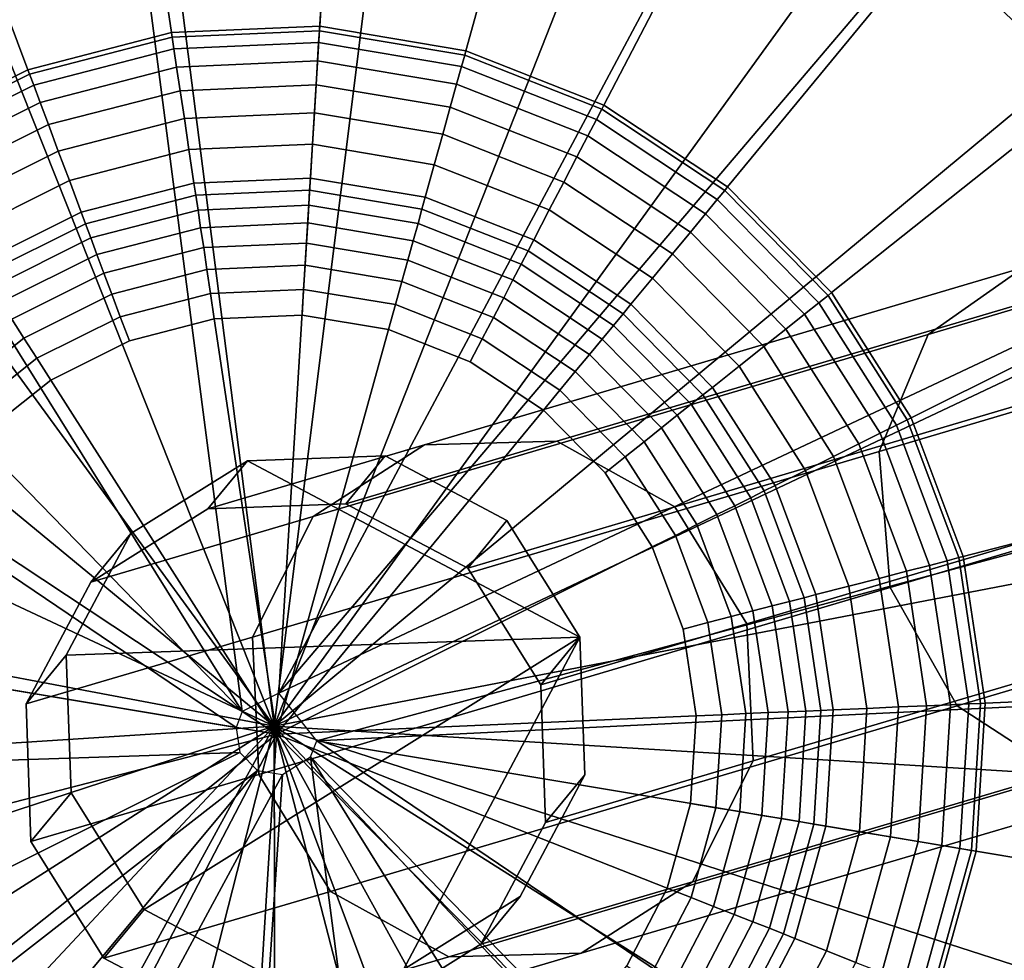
# Model space of a CAD drawing. Extents: x -43.1 to 43.1, y -41.3 to 41.3.
# Tile 111 of 256: x -17.995 to -17.42, y -4.546 to -3.997. Entities that reach past the tile are written whole.
import ezdxf

# ---------------------------------------------------------------- set-up
doc = ezdxf.new("R2010")
doc.units = 0
for name, color, linetype in [('CABLE.1', 18, 'CONTINUOUS'), ('LAMP', 7, 'CONTINUOUS'), ('LAMP_SUPPORT', 18, 'CONTINUOUS'), ('METAL_BASE', 254, 'CONTINUOUS')]:
    doc.layers.add(name, color=color, linetype=linetype)

msp = doc.modelspace()

# ---------------------------------------------------------------- linework, layer by layer
at = {"layer": 'CABLE.1'}
for points in [[(-16.927, -4.0215, 41.2794), (-16.8824, -3.9857, 41.3364), (-17.409, -4.1421, 41.9601), (-17.4646, -4.1811, 41.9161)], [(-16.9475, -4.0875, 41.2379), (-16.927, -4.0215, 41.2794), (-17.4646, -4.1811, 41.9161), (-17.4932, -4.2495, 41.8841)], [(-16.9384, -4.166, 41.2232), (-16.9475, -4.0875, 41.2379), (-17.4932, -4.2495, 41.8841), (-17.4869, -4.3289, 41.8728)], [(-17.4646, -4.1811, 41.9161), (-17.409, -4.1421, 41.9601), (-17.7586, -4.2456, 42.667), (-17.8237, -4.2874, 42.6421)], [(-17.409, -4.1421, 41.9601), (-17.3412, -4.1428, 42.0043), (-17.6813, -4.2435, 42.692), (-17.7586, -4.2456, 42.667)], [(-17.3412, -4.1428, 42.0043), (-17.2794, -4.1831, 42.037), (-17.6125, -4.2817, 42.7105), (-17.6813, -4.2435, 42.692)], [(-16.9022, -4.236, 41.2391), (-16.9384, -4.166, 41.2232), (-17.4869, -4.3289, 41.8728), (-17.4477, -4.398, 41.8851)], [(-17.4932, -4.2495, 41.8841), (-17.4646, -4.1811, 41.9161), (-17.8237, -4.2874, 42.6421), (-17.8591, -4.3579, 42.6241)], [(-17.2794, -4.1831, 42.037), (-17.2401, -4.2522, 42.0493), (-17.5705, -4.35, 42.7175), (-17.6125, -4.2817, 42.7105)], [(-16.8485, -4.2788, 41.2814), (-16.9022, -4.236, 41.2391), (-17.4477, -4.398, 41.8851), (-17.3858, -4.4383, 41.9177)], [(-17.8237, -4.2874, 42.6421), (-17.7586, -4.2456, 42.667), (-17.885, -4.2829, 43.4355), (-17.9533, -4.3257, 43.4301)], [(-17.7586, -4.2456, 42.667), (-17.6813, -4.2435, 42.692), (-17.8045, -4.2799, 43.4413), (-17.885, -4.2829, 43.4355)], [(-17.6813, -4.2435, 42.692), (-17.6125, -4.2817, 42.7105), (-17.7334, -4.3175, 43.4459), (-17.8045, -4.2799, 43.4413)], [(-17.885, -4.2829, 43.4355), (-17.8045, -4.2799, 43.4413), (-17.7815, -4.252, 44.6053), (-17.8619, -4.2548, 44.607)], [(-17.6679, -4.3579, 44.6056), (-17.8619, -4.2548, 44.607), (-17.7815, -4.252, 44.6053), (-17.7106, -4.2898, 44.6048)], [(-17.4869, -4.3289, 41.8728), (-17.4932, -4.2495, 41.8841), (-17.8591, -4.3579, 42.6241), (-17.8553, -4.438, 42.6177)], [(-17.8045, -4.2799, 43.4413), (-17.7334, -4.3175, 43.4459), (-17.7106, -4.2898, 44.6048), (-17.7815, -4.252, 44.6053)], [(-17.2401, -4.2522, 42.0493), (-17.2339, -4.3316, 42.0379), (-17.5668, -4.4301, 42.7111), (-17.5705, -4.35, 42.7175)], [(-17.6679, -4.3579, 44.6056), (-17.9677, -4.3684, 44.6118), (-17.93, -4.2974, 44.6094), (-17.8619, -4.2548, 44.607)], [(-17.9533, -4.3257, 43.4301), (-17.885, -4.2829, 43.4355), (-17.8619, -4.2548, 44.607), (-17.93, -4.2974, 44.6094)], [(-17.6125, -4.2817, 42.7105), (-17.5705, -4.35, 42.7175), (-17.6908, -4.3857, 43.4482), (-17.7334, -4.3175, 43.4459)], [(-17.8591, -4.3579, 42.6241), (-17.8237, -4.2874, 42.6421), (-17.9533, -4.3257, 43.4301), (-17.9911, -4.3968, 43.4265)], [(-17.7334, -4.3175, 43.4459), (-17.6908, -4.3857, 43.4482), (-17.6679, -4.3579, 44.6056), (-17.7106, -4.2898, 44.6048)], [(-17.9911, -4.3968, 43.4265), (-17.9533, -4.3257, 43.4301), (-17.93, -4.2974, 44.6094), (-17.9677, -4.3684, 44.6118)], [(-17.4477, -4.398, 41.8851), (-17.4869, -4.3289, 41.8728), (-17.8553, -4.438, 42.6177), (-17.8134, -4.5063, 42.6247)], [(-17.2339, -4.3316, 42.0379), (-17.2624, -4.4, 42.006), (-17.6022, -4.5006, 42.693), (-17.5668, -4.4301, 42.7111)], [(-17.5705, -4.35, 42.7175), (-17.5668, -4.4301, 42.7111), (-17.688, -4.466, 43.4474), (-17.6908, -4.3857, 43.4482)], [(-17.8553, -4.438, 42.6177), (-17.8591, -4.3579, 42.6241), (-17.9911, -4.3968, 43.4265), (-17.9883, -4.4772, 43.4257)], [(-17.6679, -4.3579, 44.6056), (-17.9223, -4.5169, 44.6145), (-17.9649, -4.4487, 44.6137), (-17.9677, -4.3684, 44.6118)], [(-17.6679, -4.3579, 44.6056), (-17.7709, -4.5518, 44.6123), (-17.8513, -4.5546, 44.614), (-17.9223, -4.5169, 44.6145)], [(-17.6679, -4.3579, 44.6056), (-17.6651, -4.4382, 44.6075), (-17.7028, -4.5092, 44.6099), (-17.7709, -4.5518, 44.6123)], [(-17.6908, -4.3857, 43.4482), (-17.688, -4.466, 43.4474), (-17.6651, -4.4382, 44.6075), (-17.6679, -4.3579, 44.6056)], [(-17.9883, -4.4772, 43.4257), (-17.9911, -4.3968, 43.4265), (-17.9677, -4.3684, 44.6118), (-17.9649, -4.4487, 44.6137)], [(-17.3858, -4.4383, 41.9177), (-17.4477, -4.398, 41.8851), (-17.8134, -4.5063, 42.6247), (-17.7445, -4.5445, 42.6431)], [(-17.2624, -4.4, 42.006), (-17.318, -4.4391, 41.962), (-17.6672, -4.5424, 42.6681), (-17.6022, -4.5006, 42.693)], [(-17.5668, -4.4301, 42.7111), (-17.6022, -4.5006, 42.693), (-17.7258, -4.5371, 43.4438), (-17.688, -4.466, 43.4474)], [(-17.8134, -4.5063, 42.6247), (-17.8553, -4.438, 42.6177), (-17.9883, -4.4772, 43.4257), (-17.9457, -4.5453, 43.428)], [(-17.318, -4.4391, 41.962), (-17.3858, -4.4383, 41.9177), (-17.7445, -4.5445, 42.6431), (-17.6672, -4.5424, 42.6681)], [(-17.688, -4.466, 43.4474), (-17.7258, -4.5371, 43.4438), (-17.7028, -4.5092, 44.6099), (-17.6651, -4.4382, 44.6075)], [(-17.9457, -4.5453, 43.428), (-17.9883, -4.4772, 43.4257), (-17.9649, -4.4487, 44.6137), (-17.9223, -4.5169, 44.6145)], [(-17.6022, -4.5006, 42.693), (-17.6672, -4.5424, 42.6681), (-17.7941, -4.5799, 43.4384), (-17.7258, -4.5371, 43.4438)], [(-17.7445, -4.5445, 42.6431), (-17.8134, -4.5063, 42.6247), (-17.9457, -4.5453, 43.428), (-17.8746, -4.5829, 43.4326)], [(-17.7258, -4.5371, 43.4438), (-17.7941, -4.5799, 43.4384), (-17.7709, -4.5518, 44.6123), (-17.7028, -4.5092, 44.6099)], [(-17.8746, -4.5829, 43.4326), (-17.9457, -4.5453, 43.428), (-17.9223, -4.5169, 44.6145), (-17.8513, -4.5546, 44.614)], [(-17.6672, -4.5424, 42.6681), (-17.7445, -4.5445, 42.6431), (-17.8746, -4.5829, 43.4326), (-17.7941, -4.5799, 43.4384)]]:
    msp.add_3dface(points, dxfattribs=at)
at = {"layer": 'LAMP'}
for points in [[(-18.1263, -3.7061, 49.367), (-18.2926, -3.7978, 49.367), (-17.8463, -4.4098, 49.367), (-17.9425, -3.6585, 49.367)], [(-17.7527, -3.6582, 49.367), (-17.9425, -3.6585, 49.367), (-17.8463, -4.4098, 49.367), (-17.5687, -3.7051, 49.367)], [(-17.4022, -3.7963, 49.367), (-17.5687, -3.7051, 49.367), (-17.8463, -4.4098, 49.367), (-17.2635, -3.926, 49.367)], [(-18.4307, -3.928, 49.367), (-18.5322, -4.0885, 49.367), (-17.8463, -4.4098, 49.367), (-18.2926, -3.7978, 49.367)], [(-17.9226, -3.8145, 52.4972), (-17.7721, -3.8142, 52.4972), (-17.8463, -4.4098, 52.4972), (-18.0682, -3.8522, 52.4972)], [(-17.6263, -3.8514, 52.4972), (-17.4944, -3.9236, 52.4972), (-17.8463, -4.4098, 52.4972), (-17.7721, -3.8142, 52.4972)], [(-17.4327, -3.8385, 52.4759), (-17.3036, -3.9593, 52.4759), (-17.3845, -4.0264, 52.4972), (-17.4944, -3.9236, 52.4972)], [(-18.1999, -3.9249, 52.4972), (-18.0682, -3.8522, 52.4972), (-17.8463, -4.4098, 52.4972), (-18.3094, -4.028, 52.4972)], [(-17.3845, -4.0264, 52.4972), (-17.3037, -4.1533, 52.4972), (-17.8463, -4.4098, 52.4972), (-17.4944, -3.9236, 52.4972)], [(-17.1615, -4.0861, 49.367), (-17.2635, -3.926, 49.367), (-17.8463, -4.4098, 49.367), (-17.1025, -4.2666, 49.367)], [(-18.3898, -4.1552, 52.4972), (-18.3094, -4.028, 52.4972), (-17.8463, -4.4098, 52.4972), (-18.436, -4.2984, 52.4972)], [(-18.5905, -4.2692, 49.367), (-18.6021, -4.4587, 49.367), (-17.8463, -4.4098, 49.367), (-18.5322, -4.0885, 49.367)], [(-17.2569, -4.2963, 52.4972), (-17.2472, -4.4465, 52.4972), (-17.8463, -4.4098, 52.4972), (-17.3037, -4.1533, 52.4972)], [(-17.0903, -4.4561, 49.367), (-17.1025, -4.2666, 49.367), (-17.8463, -4.4098, 49.367), (-17.1255, -4.6426, 49.367)], [(-18.4452, -4.4485, 52.4972), (-18.436, -4.2984, 52.4972), (-17.8463, -4.4098, 52.4972), (-18.4168, -4.5963, 52.4972)], [(-18.5662, -4.6451, 49.367), (-18.4851, -4.8168, 49.367), (-17.8463, -4.4098, 49.367), (-18.6021, -4.4587, 49.367)], [(-18.3638, -4.9629, 49.367), (-18.21, -5.0742, 49.367), (-17.8463, -4.4098, 49.367), (-18.4851, -4.8168, 49.367)], [(-18.3525, -4.7323, 52.4972), (-18.4168, -4.5963, 52.4972), (-17.8463, -4.4098, 52.4972), (-18.2564, -4.8481, 52.4972)], [(-18.1345, -4.9363, 52.4972), (-18.2564, -4.8481, 52.4972), (-17.8463, -4.4098, 52.4972), (-17.9945, -4.9914, 52.4972)], [(-18.0334, -5.1438, 49.367), (-17.845, -5.1672, 49.367), (-17.8463, -4.4098, 49.367), (-18.21, -5.0742, 49.367)], [(-17.8452, -5.01, 52.4972), (-17.9945, -4.9914, 52.4972), (-17.8463, -4.4098, 52.4972)], [(-17.5562, -4.9353, 52.4972), (-17.696, -4.9909, 52.4972), (-17.8452, -5.01, 52.4972), (-17.8463, -4.4098, 52.4972)], [(-17.4802, -5.0729, 49.367), (-17.3268, -4.961, 49.367), (-17.8463, -4.4098, 49.367), (-17.6566, -5.1431, 49.367)], [(-17.4347, -4.8466, 52.4972), (-17.5562, -4.9353, 52.4972), (-17.8463, -4.4098, 52.4972), (-17.339, -4.7305, 52.4972)], [(-17.2061, -4.8145, 49.367), (-17.1255, -4.6426, 49.367), (-17.8463, -4.4098, 49.367), (-17.3268, -4.961, 49.367)], [(-17.2751, -4.5943, 52.4972), (-17.339, -4.7305, 52.4972), (-17.8463, -4.4098, 52.4972), (-17.2472, -4.4465, 52.4972)], [(-17.6566, -5.1431, 49.367), (-17.8463, -4.4098, 49.367), (-17.845, -5.1672, 49.367)]]:
    msp.add_3dface(points, dxfattribs=at)
at = {"layer": 'LAMP_SUPPORT'}
for points in [[(-17.8436, -4.3906, 48.7749), (-17.865, -4.4013, 48.7749), (-17.9864, -3.4689, 48.7749), (-17.7867, -3.4602, 48.7749)], [(-17.8436, -4.3906, 48.7749), (-17.7867, -3.4602, 48.7749), (-17.5896, -3.4931, 48.7749), (-17.4036, -3.5664, 48.7749)], [(-17.865, -4.4013, 48.7749), (-18.3588, -3.6081, 48.7749), (-18.1799, -3.5189, 48.7749), (-17.9864, -3.4689, 48.7749)], [(-17.8436, -4.3906, 48.7749), (-17.4036, -3.5664, 48.7749), (-17.2369, -3.6767, 48.7749)], [(-17.865, -4.4013, 48.7749), (-18.5152, -3.7325, 48.7749), (-18.3588, -3.6081, 48.7749)], [(-17.7982, -3.6477, 44.9914), (-17.9586, -3.6547, 44.9914), (-17.9063, -4.0049, 44.9914), (-17.8198, -4.0012, 44.9914)], [(-17.6398, -3.6742, 44.9914), (-17.7982, -3.6477, 44.9914), (-17.8198, -4.0012, 44.9914), (-17.7344, -4.0155, 44.9914)], [(-17.9586, -3.6547, 44.9914), (-18.1141, -3.6949, 44.9914), (-17.9901, -4.0266, 44.9914), (-17.9063, -4.0049, 44.9914)], [(-17.8436, -4.3906, 48.7749), (-17.2369, -3.6767, 48.7749), (-17.0968, -3.8193, 48.7749), (-16.9894, -3.9879, 48.7749)], [(-17.4904, -3.7331, 44.9914), (-17.6398, -3.6742, 44.9914), (-17.7344, -4.0155, 44.9914), (-17.6539, -4.0472, 44.9914)], [(-18.1141, -3.6949, 44.9914), (-18.2578, -3.7666, 44.9914), (-18.0676, -4.0652, 44.9914), (-17.9901, -4.0266, 44.9914)], [(-17.865, -4.4013, 48.7749), (-17.8686, -4.4105, 48.7749), (-18.6424, -3.8868, 48.7749), (-18.5152, -3.7325, 48.7749)], [(-17.3564, -3.8217, 44.9914), (-17.4904, -3.7331, 44.9914), (-17.6539, -4.0472, 44.9914), (-17.5817, -4.095, 44.9914)], [(-17.2439, -3.9362, 44.9914), (-17.3564, -3.8217, 44.9914), (-17.5817, -4.095, 44.9914), (-17.521, -4.1567, 44.9914)], [(-17.8686, -4.4105, 48.7749), (-18.7881, -4.2567, 48.7749), (-18.7347, -4.0641, 48.7749), (-18.6424, -3.8868, 48.7749)], [(-17.1576, -4.0717, 44.9914), (-17.2439, -3.9362, 44.9914), (-17.521, -4.1567, 44.9914), (-17.4745, -4.2297, 44.9914)], [(-17.8215, -4.4184, 48.7749), (-17.8436, -4.3906, 48.7749), (-16.9894, -3.9879, 48.7749), (-16.9194, -4.1751, 48.7749)], [(-17.9063, -4.0049, 44.9914), (-17.9901, -4.0266, 44.9914), (-17.9892, -4.0291, 44.9718), (-17.9059, -4.0075, 44.9718)], [(-17.8198, -4.0012, 44.9914), (-17.9063, -4.0049, 44.9914), (-17.9059, -4.0075, 44.9718), (-17.82, -4.0038, 44.9718)], [(-17.82, -4.0038, 44.9718), (-17.9059, -4.0075, 44.9718), (-17.9049, -4.0144, 44.9195), (-17.8204, -4.0107, 44.9195)], [(-17.7351, -4.018, 44.9718), (-17.82, -4.0038, 44.9718), (-17.8204, -4.0107, 44.9195), (-17.737, -4.0247, 44.9195)], [(-17.7344, -4.0155, 44.9914), (-17.8198, -4.0012, 44.9914), (-17.82, -4.0038, 44.9718), (-17.7351, -4.018, 44.9718)], [(-17.9059, -4.0075, 44.9718), (-17.9892, -4.0291, 44.9718), (-17.9867, -4.0356, 44.9195), (-17.9049, -4.0144, 44.9195)], [(-17.8204, -4.0107, 44.9195), (-17.9049, -4.0144, 44.9195), (-17.9033, -4.025, 44.8443), (-17.821, -4.0214, 44.8443)], [(-17.737, -4.0247, 44.9195), (-17.8204, -4.0107, 44.9195), (-17.821, -4.0214, 44.8443), (-17.7399, -4.035, 44.8443)], [(-17.9049, -4.0144, 44.9195), (-17.9867, -4.0356, 44.9195), (-17.983, -4.0456, 44.8443), (-17.9033, -4.025, 44.8443)], [(-17.6539, -4.0472, 44.9914), (-17.7344, -4.0155, 44.9914), (-17.7351, -4.018, 44.9718), (-17.6551, -4.0495, 44.9718)], [(-17.821, -4.0214, 44.8443), (-17.9033, -4.025, 44.8443), (-17.9012, -4.0388, 44.756), (-17.8219, -4.0353, 44.756)], [(-17.7399, -4.035, 44.8443), (-17.821, -4.0214, 44.8443), (-17.8219, -4.0353, 44.756), (-17.7436, -4.0484, 44.756)], [(-17.6551, -4.0495, 44.9718), (-17.7351, -4.018, 44.9718), (-17.737, -4.0247, 44.9195), (-17.6583, -4.0557, 44.9195)], [(-17.9901, -4.0266, 44.9914), (-18.0676, -4.0652, 44.9914), (-18.0662, -4.0675, 44.9718), (-17.9892, -4.0291, 44.9718)], [(-17.9033, -4.025, 44.8443), (-17.983, -4.0456, 44.8443), (-17.9781, -4.0586, 44.756), (-17.9012, -4.0388, 44.756)], [(-17.6583, -4.0557, 44.9195), (-17.737, -4.0247, 44.9195), (-17.7399, -4.035, 44.8443), (-17.6633, -4.0652, 44.8443)], [(-17.9892, -4.0291, 44.9718), (-18.0662, -4.0675, 44.9718), (-18.0624, -4.0733, 44.9195), (-17.9867, -4.0356, 44.9195)], [(-17.9867, -4.0356, 44.9195), (-18.0624, -4.0733, 44.9195), (-18.0567, -4.0824, 44.8443), (-17.983, -4.0456, 44.8443)], [(-17.9012, -4.0388, 44.756), (-17.9781, -4.0586, 44.756), (-17.9724, -4.074, 44.6643), (-17.8988, -4.055, 44.6643)], [(-17.8219, -4.0353, 44.756), (-17.9012, -4.0388, 44.756), (-17.8988, -4.055, 44.6643), (-17.8229, -4.0517, 44.6643)], [(-17.7436, -4.0484, 44.756), (-17.8219, -4.0353, 44.756), (-17.8229, -4.0517, 44.6643), (-17.748, -4.0642, 44.6643)], [(-17.6633, -4.0652, 44.8443), (-17.7399, -4.035, 44.8443), (-17.7436, -4.0484, 44.756), (-17.6697, -4.0775, 44.756)], [(-17.983, -4.0456, 44.8443), (-18.0567, -4.0824, 44.8443), (-18.0492, -4.0941, 44.756), (-17.9781, -4.0586, 44.756)], [(-17.6697, -4.0775, 44.756), (-17.7436, -4.0484, 44.756), (-17.748, -4.0642, 44.6643), (-17.6773, -4.0921, 44.6643)], [(-17.5834, -4.097, 44.9718), (-17.6551, -4.0495, 44.9718), (-17.6583, -4.0557, 44.9195), (-17.5878, -4.1024, 44.9195)], [(-17.5817, -4.095, 44.9914), (-17.6539, -4.0472, 44.9914), (-17.6551, -4.0495, 44.9718), (-17.5834, -4.097, 44.9718)], [(-17.8988, -4.055, 44.6643), (-17.9724, -4.074, 44.6643), (-17.9659, -4.0913, 44.5791), (-17.8961, -4.0732, 44.5791)], [(-17.8229, -4.0517, 44.6643), (-17.8988, -4.055, 44.6643), (-17.8961, -4.0732, 44.5791), (-17.824, -4.0701, 44.5791)], [(-17.748, -4.0642, 44.6643), (-17.8229, -4.0517, 44.6643), (-17.824, -4.0701, 44.5791), (-17.7529, -4.082, 44.5791)], [(-17.5878, -4.1024, 44.9195), (-17.6583, -4.0557, 44.9195), (-17.6633, -4.0652, 44.8443), (-17.5946, -4.1106, 44.8443)], [(-17.9781, -4.0586, 44.756), (-18.0492, -4.0941, 44.756), (-18.0404, -4.1079, 44.6643), (-17.9724, -4.074, 44.6643)], [(-17.6773, -4.0921, 44.6643), (-17.748, -4.0642, 44.6643), (-17.7529, -4.082, 44.5791), (-17.6858, -4.1084, 44.5791)], [(-17.5946, -4.1106, 44.8443), (-17.6633, -4.0652, 44.8443), (-17.6697, -4.0775, 44.756), (-17.6034, -4.1213, 44.756)], [(-17.9724, -4.074, 44.6643), (-18.0404, -4.1079, 44.6643), (-18.0305, -4.1235, 44.5791), (-17.9659, -4.0913, 44.5791)], [(-17.8961, -4.0732, 44.5791), (-17.9659, -4.0913, 44.5791), (-17.959, -4.1098, 44.5101), (-17.8932, -4.0928, 44.5101)], [(-17.824, -4.0701, 44.5791), (-17.8961, -4.0732, 44.5791), (-17.8932, -4.0928, 44.5101), (-17.8252, -4.0898, 44.5101)], [(-17.7529, -4.082, 44.5791), (-17.824, -4.0701, 44.5791), (-17.8252, -4.0898, 44.5101), (-17.7582, -4.101, 44.5101)], [(-17.1013, -4.2221, 44.9914), (-17.1576, -4.0717, 44.9914), (-17.4745, -4.2297, 44.9914), (-17.4442, -4.3108, 44.9914)], [(-17.6034, -4.1213, 44.756), (-17.6697, -4.0775, 44.756), (-17.6773, -4.0921, 44.6643), (-17.6139, -4.134, 44.6643)], [(-17.6858, -4.1084, 44.5791), (-17.7529, -4.082, 44.5791), (-17.7582, -4.101, 44.5101), (-17.6949, -4.1259, 44.5101)], [(-17.9659, -4.0913, 44.5791), (-18.0305, -4.1235, 44.5791), (-18.0199, -4.1401, 44.5101), (-17.959, -4.1098, 44.5101)], [(-17.8252, -4.0898, 44.5101), (-17.8932, -4.0928, 44.5101), (-17.8921, -4.0998, 44.4929), (-17.8257, -4.0969, 44.4929)], [(-17.7582, -4.101, 44.5101), (-17.8252, -4.0898, 44.5101), (-17.8257, -4.0969, 44.4929), (-17.7601, -4.1079, 44.4929)], [(-17.8932, -4.0928, 44.5101), (-17.959, -4.1098, 44.5101), (-17.9565, -4.1165, 44.4929), (-17.8921, -4.0998, 44.4929)], [(-17.8257, -4.0969, 44.4929), (-17.8921, -4.0998, 44.4929), (-17.8908, -4.1085, 44.477), (-17.8262, -4.1057, 44.477)], [(-17.7601, -4.1079, 44.4929), (-17.8257, -4.0969, 44.4929), (-17.8262, -4.1057, 44.477), (-17.7624, -4.1164, 44.477)], [(-17.6139, -4.134, 44.6643), (-17.6773, -4.0921, 44.6643), (-17.6858, -4.1084, 44.5791), (-17.6256, -4.1482, 44.5791)], [(-17.5231, -4.1583, 44.9718), (-17.5834, -4.097, 44.9718), (-17.5878, -4.1024, 44.9195), (-17.5285, -4.1627, 44.9195)], [(-17.521, -4.1567, 44.9914), (-17.5817, -4.095, 44.9914), (-17.5834, -4.097, 44.9718), (-17.5231, -4.1583, 44.9718)], [(-17.8921, -4.0998, 44.4929), (-17.9565, -4.1165, 44.4929), (-17.9534, -4.1247, 44.477), (-17.8908, -4.1085, 44.477)], [(-17.6949, -4.1259, 44.5101), (-17.7582, -4.101, 44.5101), (-17.7601, -4.1079, 44.4929), (-17.6982, -4.1323, 44.4929)], [(-17.5285, -4.1627, 44.9195), (-17.5878, -4.1024, 44.9195), (-17.5946, -4.1106, 44.8443), (-17.5369, -4.1693, 44.8443)], [(-17.8908, -4.1085, 44.477), (-17.9534, -4.1247, 44.477), (-17.9498, -4.1344, 44.4631), (-17.8893, -4.1188, 44.4631)], [(-17.8262, -4.1057, 44.477), (-17.8908, -4.1085, 44.477), (-17.8893, -4.1188, 44.4631), (-17.8268, -4.116, 44.4631)], [(-17.7624, -4.1164, 44.477), (-17.8262, -4.1057, 44.477), (-17.8268, -4.116, 44.4631), (-17.7652, -4.1264, 44.4631)], [(-17.6982, -4.1323, 44.4929), (-17.7601, -4.1079, 44.4929), (-17.7624, -4.1164, 44.477), (-17.7022, -4.1401, 44.477)], [(-17.6256, -4.1482, 44.5791), (-17.6858, -4.1084, 44.5791), (-17.6949, -4.1259, 44.5101), (-17.6382, -4.1635, 44.5101)], [(-17.959, -4.1098, 44.5101), (-18.0199, -4.1401, 44.5101), (-18.016, -4.1461, 44.4929), (-17.9565, -4.1165, 44.4929)], [(-17.5369, -4.1693, 44.8443), (-17.5946, -4.1106, 44.8443), (-17.6034, -4.1213, 44.756), (-17.5478, -4.178, 44.756)], [(-17.9565, -4.1165, 44.4929), (-18.016, -4.1461, 44.4929), (-18.0113, -4.1536, 44.477), (-17.9534, -4.1247, 44.477)], [(-17.8893, -4.1188, 44.4631), (-17.9498, -4.1344, 44.4631), (-17.9457, -4.1454, 44.4514), (-17.8875, -4.1304, 44.4514)], [(-17.8268, -4.116, 44.4631), (-17.8893, -4.1188, 44.4631), (-17.8875, -4.1304, 44.4514), (-17.8275, -4.1278, 44.4514)], [(-17.7652, -4.1264, 44.4631), (-17.8268, -4.116, 44.4631), (-17.8275, -4.1278, 44.4514), (-17.7683, -4.1377, 44.4514)], [(-17.7022, -4.1401, 44.477), (-17.7624, -4.1164, 44.477), (-17.7652, -4.1264, 44.4631), (-17.707, -4.1493, 44.4631)], [(-17.9534, -4.1247, 44.477), (-18.0113, -4.1536, 44.477), (-18.0057, -4.1623, 44.4631), (-17.9498, -4.1344, 44.4631)], [(-17.6382, -4.1635, 44.5101), (-17.6949, -4.1259, 44.5101), (-17.6982, -4.1323, 44.4929), (-17.6427, -4.169, 44.4929)], [(-17.5478, -4.178, 44.756), (-17.6034, -4.1213, 44.756), (-17.6139, -4.134, 44.6643), (-17.5606, -4.1882, 44.6643)], [(-17.8875, -4.1304, 44.4514), (-17.9457, -4.1454, 44.4514), (-17.9411, -4.1576, 44.4425), (-17.8856, -4.1432, 44.4425)], [(-17.8275, -4.1278, 44.4514), (-17.8875, -4.1304, 44.4514), (-17.8856, -4.1432, 44.4425), (-17.8283, -4.1407, 44.4425)], [(-17.7683, -4.1377, 44.4514), (-17.8275, -4.1278, 44.4514), (-17.8283, -4.1407, 44.4425), (-17.7718, -4.1502, 44.4425)], [(-17.707, -4.1493, 44.4631), (-17.7652, -4.1264, 44.4631), (-17.7683, -4.1377, 44.4514), (-17.7124, -4.1597, 44.4514)], [(-17.9498, -4.1344, 44.4631), (-18.0057, -4.1623, 44.4631), (-17.9994, -4.1722, 44.4514), (-17.9457, -4.1454, 44.4514)], [(-17.7124, -4.1597, 44.4514), (-17.7683, -4.1377, 44.4514), (-17.7718, -4.1502, 44.4425), (-17.7184, -4.1712, 44.4425)], [(-17.6427, -4.169, 44.4929), (-17.6982, -4.1323, 44.4929), (-17.7022, -4.1401, 44.477), (-17.6483, -4.1758, 44.477)], [(-17.5606, -4.1882, 44.6643), (-17.6139, -4.134, 44.6643), (-17.6256, -4.1482, 44.5791), (-17.575, -4.1997, 44.5791)], [(-17.8856, -4.1432, 44.4425), (-17.9411, -4.1576, 44.4425), (-17.9362, -4.1708, 44.4368), (-17.8835, -4.1571, 44.4368)], [(-17.8283, -4.1407, 44.4425), (-17.8856, -4.1432, 44.4425), (-17.8835, -4.1571, 44.4368), (-17.8292, -4.1548, 44.4368)], [(-17.7718, -4.1502, 44.4425), (-17.8283, -4.1407, 44.4425), (-17.8292, -4.1548, 44.4368), (-17.7756, -4.1637, 44.4368)], [(-17.6483, -4.1758, 44.477), (-17.7022, -4.1401, 44.477), (-17.707, -4.1493, 44.4631), (-17.6549, -4.1838, 44.4631)], [(-17.9457, -4.1454, 44.4514), (-17.9994, -4.1722, 44.4514), (-17.9925, -4.1832, 44.4425), (-17.9411, -4.1576, 44.4425)], [(-17.6549, -4.1838, 44.4631), (-17.707, -4.1493, 44.4631), (-17.7124, -4.1597, 44.4514), (-17.6624, -4.1928, 44.4514)], [(-17.575, -4.1997, 44.5791), (-17.6256, -4.1482, 44.5791), (-17.6382, -4.1635, 44.5101), (-17.5905, -4.212, 44.5101)], [(-17.8292, -4.1548, 44.4368), (-17.8835, -4.1571, 44.4368), (-17.8813, -4.172, 44.4348), (-17.8301, -4.1698, 44.4348)], [(-17.7756, -4.1637, 44.4368), (-17.8292, -4.1548, 44.4368), (-17.8301, -4.1698, 44.4348), (-17.7796, -4.1782, 44.4348)], [(-17.7184, -4.1712, 44.4425), (-17.7718, -4.1502, 44.4425), (-17.7756, -4.1637, 44.4368), (-17.7249, -4.1837, 44.4368)], [(-17.9411, -4.1576, 44.4425), (-17.9925, -4.1832, 44.4425), (-17.9849, -4.195, 44.4368), (-17.9362, -4.1708, 44.4368)], [(-17.8835, -4.1571, 44.4368), (-17.9362, -4.1708, 44.4368), (-17.9309, -4.1848, 44.4348), (-17.8813, -4.172, 44.4348)], [(-17.6624, -4.1928, 44.4514), (-17.7124, -4.1597, 44.4514), (-17.7184, -4.1712, 44.4425), (-17.6706, -4.2028, 44.4425)], [(-17.4769, -4.2309, 44.9718), (-17.5231, -4.1583, 44.9718), (-17.5285, -4.1627, 44.9195), (-17.4831, -4.234, 44.9195)], [(-17.4745, -4.2297, 44.9914), (-17.521, -4.1567, 44.9914), (-17.5231, -4.1583, 44.9718), (-17.4769, -4.2309, 44.9718)], [(-17.7249, -4.1837, 44.4368), (-17.7756, -4.1637, 44.4368), (-17.7796, -4.1782, 44.4348), (-17.7319, -4.197, 44.4348)], [(-17.5905, -4.212, 44.5101), (-17.6382, -4.1635, 44.5101), (-17.6427, -4.169, 44.4929), (-17.5961, -4.2164, 44.4929)], [(-17.4831, -4.234, 44.9195), (-17.5285, -4.1627, 44.9195), (-17.5369, -4.1693, 44.8443), (-17.4927, -4.2388, 44.8443)], [(-17.9994, -4.1722, 44.4514), (-18.0464, -4.2096, 44.4514), (-18.0373, -4.2188, 44.4425), (-17.9925, -4.1832, 44.4425)], [(-17.9362, -4.1708, 44.4368), (-17.9849, -4.195, 44.4368), (-17.9768, -4.2077, 44.4348), (-17.9309, -4.1848, 44.4348)], [(-17.8813, -4.172, 44.4348), (-17.9309, -4.1848, 44.4348), (-17.9768, -4.2077, 44.4348), (-17.8451, -4.4145, 44.4348)], [(-17.7796, -4.1782, 44.4348), (-17.8301, -4.1698, 44.4348), (-17.8813, -4.172, 44.4348), (-17.8451, -4.4145, 44.4348)], [(-17.6706, -4.2028, 44.4425), (-17.7184, -4.1712, 44.4425), (-17.7249, -4.1837, 44.4368), (-17.6796, -4.2137, 44.4368)], [(-17.5961, -4.2164, 44.4929), (-17.6427, -4.169, 44.4929), (-17.6483, -4.1758, 44.477), (-17.603, -4.2219, 44.477)], [(-17.4927, -4.2388, 44.8443), (-17.5369, -4.1693, 44.8443), (-17.5478, -4.178, 44.756), (-17.5051, -4.245, 44.756)], [(-17.8215, -4.4184, 48.7749), (-16.9194, -4.1751, 48.7749), (-16.8899, -4.3728, 48.7749)], [(-17.603, -4.2219, 44.477), (-17.6483, -4.1758, 44.477), (-17.6549, -4.1838, 44.4631), (-17.6111, -4.2283, 44.4631)], [(-17.5051, -4.245, 44.756), (-17.5478, -4.178, 44.756), (-17.5606, -4.1882, 44.6643), (-17.5198, -4.2523, 44.6643)], [(-17.9925, -4.1832, 44.4425), (-18.0373, -4.2188, 44.4425), (-18.0275, -4.2289, 44.4368), (-17.9849, -4.195, 44.4368)], [(-17.6891, -4.2253, 44.4348), (-17.7319, -4.197, 44.4348), (-17.7796, -4.1782, 44.4348), (-17.8451, -4.4145, 44.4348)], [(-17.6796, -4.2137, 44.4368), (-17.7249, -4.1837, 44.4368), (-17.7319, -4.197, 44.4348), (-17.6891, -4.2253, 44.4348)], [(-17.6111, -4.2283, 44.4631), (-17.6549, -4.1838, 44.4631), (-17.6624, -4.1928, 44.4514), (-17.6203, -4.2356, 44.4514)], [(-17.5198, -4.2523, 44.6643), (-17.5606, -4.1882, 44.6643), (-17.575, -4.1997, 44.5791), (-17.5363, -4.2605, 44.5791)], [(-17.9849, -4.195, 44.4368), (-18.0275, -4.2289, 44.4368), (-18.0169, -4.2396, 44.4348), (-17.9768, -4.2077, 44.4348)], [(-17.6203, -4.2356, 44.4514), (-17.6624, -4.1928, 44.4514), (-17.6706, -4.2028, 44.4425), (-17.6304, -4.2437, 44.4425)], [(-17.5363, -4.2605, 44.5791), (-17.575, -4.1997, 44.5791), (-17.5905, -4.212, 44.5101), (-17.554, -4.2693, 44.5101)], [(-17.6304, -4.2437, 44.4425), (-17.6706, -4.2028, 44.4425), (-17.6796, -4.2137, 44.4368), (-17.6415, -4.2525, 44.4368)], [(-17.9768, -4.2077, 44.4348), (-18.0169, -4.2396, 44.4348), (-18.0495, -4.2792, 44.4348), (-17.8451, -4.4145, 44.4348)], [(-17.554, -4.2693, 44.5101), (-17.5905, -4.212, 44.5101), (-17.5961, -4.2164, 44.4929), (-17.5604, -4.2725, 44.4929)], [(-17.6415, -4.2525, 44.4368), (-17.6796, -4.2137, 44.4368), (-17.6891, -4.2253, 44.4348), (-17.6532, -4.2618, 44.4348)], [(-17.5604, -4.2725, 44.4929), (-17.5961, -4.2164, 44.4929), (-17.603, -4.2219, 44.477), (-17.5682, -4.2764, 44.477)], [(-17.5682, -4.2764, 44.477), (-17.603, -4.2219, 44.477), (-17.6111, -4.2283, 44.4631), (-17.5775, -4.2811, 44.4631)], [(-17.0776, -4.381, 44.9914), (-17.1013, -4.2221, 44.9914), (-17.4442, -4.3108, 44.9914), (-17.4314, -4.3964, 44.9914)], [(-17.6257, -4.3051, 44.4348), (-17.6532, -4.2618, 44.4348), (-17.6891, -4.2253, 44.4348), (-17.8451, -4.4145, 44.4348)], [(-17.5775, -4.2811, 44.4631), (-17.6111, -4.2283, 44.4631), (-17.6203, -4.2356, 44.4514), (-17.588, -4.2863, 44.4514)], [(-17.4442, -4.3108, 44.9914), (-17.4745, -4.2297, 44.9914), (-17.4769, -4.2309, 44.9718), (-17.4467, -4.3114, 44.9718)], [(-17.4535, -4.3132, 44.9195), (-17.4831, -4.234, 44.9195), (-17.4927, -4.2388, 44.8443), (-17.4639, -4.3159, 44.8443)], [(-17.4467, -4.3114, 44.9718), (-17.4769, -4.2309, 44.9718), (-17.4831, -4.234, 44.9195), (-17.4535, -4.3132, 44.9195)], [(-17.588, -4.2863, 44.4514), (-17.6203, -4.2356, 44.4514), (-17.6304, -4.2437, 44.4425), (-17.5996, -4.2921, 44.4425)], [(-17.4639, -4.3159, 44.8443), (-17.4927, -4.2388, 44.8443), (-17.5051, -4.245, 44.756), (-17.4773, -4.3194, 44.756)], [(-17.5996, -4.2921, 44.4425), (-17.6304, -4.2437, 44.4425), (-17.6415, -4.2525, 44.4368), (-17.6122, -4.2984, 44.4368)], [(-17.4773, -4.3194, 44.756), (-17.5051, -4.245, 44.756), (-17.5198, -4.2523, 44.6643), (-17.4932, -4.3235, 44.6643)], [(-17.6122, -4.2984, 44.4368), (-17.6415, -4.2525, 44.4368), (-17.6532, -4.2618, 44.4348), (-17.6257, -4.3051, 44.4348)], [(-17.4932, -4.3235, 44.6643), (-17.5198, -4.2523, 44.6643), (-17.5363, -4.2605, 44.5791), (-17.511, -4.3281, 44.5791)], [(-17.8686, -4.4105, 48.7749), (-17.8665, -4.4251, 48.7749), (-18.8003, -4.4562, 48.7749), (-18.7881, -4.2567, 48.7749)], [(-17.511, -4.3281, 44.5791), (-17.5363, -4.2605, 44.5791), (-17.554, -4.2693, 44.5101), (-17.5302, -4.333, 44.5101)], [(-17.5302, -4.333, 44.5101), (-17.554, -4.2693, 44.5101), (-17.5604, -4.2725, 44.4929), (-17.5371, -4.3348, 44.4929)], [(-17.5371, -4.3348, 44.4929), (-17.5604, -4.2725, 44.4929), (-17.5682, -4.2764, 44.477), (-17.5456, -4.337, 44.477)], [(-18.0495, -4.2792, 44.4348), (-18.0732, -4.3246, 44.4348), (-18.0869, -4.374, 44.4348), (-17.8451, -4.4145, 44.4348)], [(-17.5556, -4.3396, 44.4631), (-17.5775, -4.2811, 44.4631), (-17.588, -4.2863, 44.4514), (-17.567, -4.3425, 44.4514)], [(-17.5456, -4.337, 44.477), (-17.5682, -4.2764, 44.477), (-17.5775, -4.2811, 44.4631), (-17.5556, -4.3396, 44.4631)], [(-17.567, -4.3425, 44.4514), (-17.588, -4.2863, 44.4514), (-17.5996, -4.2921, 44.4425), (-17.5796, -4.3458, 44.4425)], [(-17.5796, -4.3458, 44.4425), (-17.5996, -4.2921, 44.4425), (-17.6122, -4.2984, 44.4368), (-17.5932, -4.3493, 44.4368)], [(-17.5932, -4.3493, 44.4368), (-17.6122, -4.2984, 44.4368), (-17.6257, -4.3051, 44.4348), (-17.6077, -4.3531, 44.4348)], [(-17.6077, -4.3531, 44.4348), (-17.6257, -4.3051, 44.4348), (-17.8451, -4.4145, 44.4348), (-17.6001, -4.4038, 44.4348)], [(-17.4517, -4.3973, 44.8443), (-17.4639, -4.3159, 44.8443), (-17.4773, -4.3194, 44.756), (-17.4656, -4.3979, 44.756)], [(-17.441, -4.3968, 44.9195), (-17.4535, -4.3132, 44.9195), (-17.4639, -4.3159, 44.8443), (-17.4517, -4.3973, 44.8443)], [(-17.434, -4.3965, 44.9718), (-17.4467, -4.3114, 44.9718), (-17.4535, -4.3132, 44.9195), (-17.441, -4.3968, 44.9195)], [(-17.4314, -4.3964, 44.9914), (-17.4442, -4.3108, 44.9914), (-17.4467, -4.3114, 44.9718), (-17.434, -4.3965, 44.9718)], [(-17.4656, -4.3979, 44.756), (-17.4773, -4.3194, 44.756), (-17.4932, -4.3235, 44.6643), (-17.482, -4.3986, 44.6643)], [(-17.482, -4.3986, 44.6643), (-17.4932, -4.3235, 44.6643), (-17.511, -4.3281, 44.5791), (-17.5004, -4.3994, 44.5791)], [(-17.5201, -4.4003, 44.5101), (-17.5302, -4.333, 44.5101), (-17.5371, -4.3348, 44.4929), (-17.5272, -4.4006, 44.4929)], [(-17.5004, -4.3994, 44.5791), (-17.511, -4.3281, 44.5791), (-17.5302, -4.333, 44.5101), (-17.5201, -4.4003, 44.5101)], [(-17.536, -4.401, 44.477), (-17.5456, -4.337, 44.477), (-17.5556, -4.3396, 44.4631), (-17.5464, -4.4014, 44.4631)], [(-17.5272, -4.4006, 44.4929), (-17.5371, -4.3348, 44.4929), (-17.5456, -4.337, 44.477), (-17.536, -4.401, 44.477)], [(-17.5581, -4.4019, 44.4514), (-17.567, -4.3425, 44.4514), (-17.5796, -4.3458, 44.4425), (-17.5711, -4.4025, 44.4425)], [(-17.5464, -4.4014, 44.4631), (-17.5556, -4.3396, 44.4631), (-17.567, -4.3425, 44.4514), (-17.5581, -4.4019, 44.4514)], [(-17.5851, -4.4031, 44.4368), (-17.5932, -4.3493, 44.4368), (-17.6077, -4.3531, 44.4348), (-17.6001, -4.4038, 44.4348)], [(-17.5711, -4.4025, 44.4425), (-17.5796, -4.3458, 44.4425), (-17.5932, -4.3493, 44.4368), (-17.5851, -4.4031, 44.4368)], [(-17.8215, -4.4184, 48.7749), (-16.8899, -4.3728, 48.7749), (-16.9021, -4.5723, 48.7749)], [(-18.0869, -4.374, 44.4348), (-18.09, -4.4252, 44.4348), (-18.0824, -4.4759, 44.4348), (-17.8451, -4.4145, 44.4348)], [(-17.0874, -4.5413, 44.9914), (-17.0776, -4.381, 44.9914), (-17.4314, -4.3964, 44.9914), (-17.4367, -4.4828, 44.9914)], [(-17.4367, -4.4828, 44.9914), (-17.4314, -4.3964, 44.9914), (-17.434, -4.3965, 44.9718), (-17.4393, -4.4824, 44.9718)], [(-17.5618, -4.4619, 44.4514), (-17.5581, -4.4019, 44.4514), (-17.5711, -4.4025, 44.4425), (-17.5746, -4.4597, 44.4425)], [(-17.5502, -4.4638, 44.4631), (-17.5464, -4.4014, 44.4631), (-17.5581, -4.4019, 44.4514), (-17.5618, -4.4619, 44.4514)], [(-17.54, -4.4655, 44.477), (-17.536, -4.401, 44.477), (-17.5464, -4.4014, 44.4631), (-17.5502, -4.4638, 44.4631)], [(-17.5313, -4.467, 44.4929), (-17.5272, -4.4006, 44.4929), (-17.536, -4.401, 44.477), (-17.54, -4.4655, 44.477)], [(-17.5243, -4.4682, 44.5101), (-17.5201, -4.4003, 44.5101), (-17.5272, -4.4006, 44.4929), (-17.5313, -4.467, 44.4929)], [(-17.5048, -4.4714, 44.5791), (-17.5004, -4.3994, 44.5791), (-17.5201, -4.4003, 44.5101), (-17.5243, -4.4682, 44.5101)], [(-17.4866, -4.4745, 44.6643), (-17.482, -4.3986, 44.6643), (-17.5004, -4.3994, 44.5791), (-17.5048, -4.4714, 44.5791)], [(-17.4704, -4.4772, 44.756), (-17.4656, -4.3979, 44.756), (-17.482, -4.3986, 44.6643), (-17.4866, -4.4745, 44.6643)], [(-17.4567, -4.4795, 44.8443), (-17.4517, -4.3973, 44.8443), (-17.4656, -4.3979, 44.756), (-17.4704, -4.4772, 44.756)], [(-17.4461, -4.4812, 44.9195), (-17.441, -4.3968, 44.9195), (-17.4517, -4.3973, 44.8443), (-17.4567, -4.4795, 44.8443)], [(-17.4393, -4.4824, 44.9718), (-17.434, -4.3965, 44.9718), (-17.441, -4.3968, 44.9195), (-17.4461, -4.4812, 44.9195)], [(-17.617, -4.5043, 44.4348), (-17.6033, -4.4549, 44.4348), (-17.6001, -4.4038, 44.4348), (-17.8451, -4.4145, 44.4348)], [(-17.5885, -4.4574, 44.4368), (-17.5851, -4.4031, 44.4368), (-17.6001, -4.4038, 44.4348), (-17.6033, -4.4549, 44.4348)], [(-17.5746, -4.4597, 44.4425), (-17.5711, -4.4025, 44.4425), (-17.5851, -4.4031, 44.4368), (-17.5885, -4.4574, 44.4368)], [(-18.0824, -4.4759, 44.4348), (-18.0645, -4.5239, 44.4348), (-18.037, -4.5671, 44.4348), (-17.8451, -4.4145, 44.4348)], [(-18.037, -4.5671, 44.4348), (-18.001, -4.6037, 44.4348), (-17.9583, -4.6319, 44.4348), (-17.8451, -4.4145, 44.4348)], [(-17.9583, -4.6319, 44.4348), (-17.9106, -4.6507, 44.4348), (-17.8601, -4.6592, 44.4348), (-17.8451, -4.4145, 44.4348)], [(-17.8601, -4.6592, 44.4348), (-17.8088, -4.657, 44.4348), (-17.7592, -4.6441, 44.4348), (-17.8451, -4.4145, 44.4348)], [(-17.7592, -4.6441, 44.4348), (-17.7134, -4.6212, 44.4348), (-17.6732, -4.5893, 44.4348), (-17.8451, -4.4145, 44.4348)], [(-17.6732, -4.5893, 44.4348), (-17.6406, -4.5498, 44.4348), (-17.617, -4.5043, 44.4348), (-17.8451, -4.4145, 44.4348)], [(-17.8252, -4.4277, 48.7749), (-17.8215, -4.4184, 48.7749), (-17.0478, -4.9422, 48.7749), (-17.1749, -5.0964, 48.7749)], [(-17.8215, -4.4184, 48.7749), (-16.9021, -4.5723, 48.7749), (-16.9555, -4.7649, 48.7749), (-17.0478, -4.9422, 48.7749)], [(-17.8665, -4.4251, 48.7749), (-18.7007, -4.8411, 48.7749), (-18.7707, -4.6539, 48.7749), (-18.8003, -4.4562, 48.7749)], [(-17.8665, -4.4251, 48.7749), (-17.8561, -4.4357, 48.7749), (-18.5933, -5.0097, 48.7749), (-18.7007, -4.8411, 48.7749)], [(-17.8416, -4.4381, 48.7749), (-17.8252, -4.4277, 48.7749), (-17.7038, -5.3601, 48.7749), (-17.9035, -5.3688, 48.7749)], [(-17.8252, -4.4277, 48.7749), (-17.3314, -5.2208, 48.7749), (-17.5103, -5.31, 48.7749), (-17.7038, -5.3601, 48.7749)], [(-17.8252, -4.4277, 48.7749), (-17.1749, -5.0964, 48.7749), (-17.3314, -5.2208, 48.7749)], [(-17.8561, -4.4357, 48.7749), (-18.4532, -5.1522, 48.7749), (-18.5933, -5.0097, 48.7749)], [(-17.8561, -4.4357, 48.7749), (-17.8416, -4.4381, 48.7749), (-18.2866, -5.2625, 48.7749), (-18.4532, -5.1522, 48.7749)], [(-17.8416, -4.4381, 48.7749), (-17.9035, -5.3688, 48.7749), (-18.1006, -5.3358, 48.7749), (-18.2866, -5.2625, 48.7749)], [(-17.603, -4.5098, 44.4368), (-17.5885, -4.4574, 44.4368), (-17.6033, -4.4549, 44.4348), (-17.617, -4.5043, 44.4348)], [(-17.5899, -4.515, 44.4425), (-17.5746, -4.4597, 44.4425), (-17.5885, -4.4574, 44.4368), (-17.603, -4.5098, 44.4368)], [(-17.5778, -4.5197, 44.4514), (-17.5618, -4.4619, 44.4514), (-17.5746, -4.4597, 44.4425), (-17.5899, -4.515, 44.4425)], [(-17.5669, -4.524, 44.4631), (-17.5502, -4.4638, 44.4631), (-17.5618, -4.4619, 44.4514), (-17.5778, -4.5197, 44.4514)], [(-17.5573, -4.5278, 44.477), (-17.54, -4.4655, 44.477), (-17.5502, -4.4638, 44.4631), (-17.5669, -4.524, 44.4631)], [(-17.5491, -4.5311, 44.4929), (-17.5313, -4.467, 44.4929), (-17.54, -4.4655, 44.477), (-17.5573, -4.5278, 44.477)], [(-17.5424, -4.5337, 44.5101), (-17.5243, -4.4682, 44.5101), (-17.5313, -4.467, 44.4929), (-17.5491, -4.5311, 44.4929)], [(-17.524, -4.5409, 44.5791), (-17.5048, -4.4714, 44.5791), (-17.5243, -4.4682, 44.5101), (-17.5424, -4.5337, 44.5101)], [(-17.5069, -4.5477, 44.6643), (-17.4866, -4.4745, 44.6643), (-17.5048, -4.4714, 44.5791), (-17.524, -4.5409, 44.5791)], [(-17.4916, -4.5537, 44.756), (-17.4704, -4.4772, 44.756), (-17.4866, -4.4745, 44.6643), (-17.5069, -4.5477, 44.6643)], [(-17.4787, -4.5588, 44.8443), (-17.4567, -4.4795, 44.8443), (-17.4704, -4.4772, 44.756), (-17.4916, -4.5537, 44.756)], [(-17.4687, -4.5627, 44.9195), (-17.4461, -4.4812, 44.9195), (-17.4567, -4.4795, 44.8443), (-17.4787, -4.5588, 44.8443)], [(-17.4623, -4.5653, 44.9718), (-17.4393, -4.4824, 44.9718), (-17.4461, -4.4812, 44.9195), (-17.4687, -4.5627, 44.9195)], [(-17.4598, -4.5662, 44.9914), (-17.4367, -4.4828, 44.9914), (-17.4393, -4.4824, 44.9718), (-17.4623, -4.5653, 44.9718)], [(-17.1303, -4.696, 44.9914), (-17.0874, -4.5413, 44.9914), (-17.4367, -4.4828, 44.9914), (-17.4598, -4.5662, 44.9914)], [(-17.6281, -4.5581, 44.4368), (-17.603, -4.5098, 44.4368), (-17.617, -4.5043, 44.4348), (-17.6406, -4.5498, 44.4348)], [(-17.6164, -4.5658, 44.4425), (-17.5899, -4.515, 44.4425), (-17.603, -4.5098, 44.4368), (-17.6281, -4.5581, 44.4368)], [(-17.6055, -4.573, 44.4514), (-17.5778, -4.5197, 44.4514), (-17.5899, -4.515, 44.4425), (-17.6164, -4.5658, 44.4425)], [(-17.5958, -4.5795, 44.4631), (-17.5669, -4.524, 44.4631), (-17.5778, -4.5197, 44.4514), (-17.6055, -4.573, 44.4514)], [(-17.5871, -4.5852, 44.477), (-17.5573, -4.5278, 44.477), (-17.5669, -4.524, 44.4631), (-17.5958, -4.5795, 44.4631)], [(-17.5798, -4.5901, 44.4929), (-17.5491, -4.5311, 44.4929), (-17.5573, -4.5278, 44.477), (-17.5871, -4.5852, 44.477)], [(-17.5738, -4.594, 44.5101), (-17.5424, -4.5337, 44.5101), (-17.5491, -4.5311, 44.4929), (-17.5798, -4.5901, 44.4929)], [(-17.5574, -4.6049, 44.5791), (-17.524, -4.5409, 44.5791), (-17.5424, -4.5337, 44.5101), (-17.5738, -4.594, 44.5101)], [(-17.542, -4.6151, 44.6643), (-17.5069, -4.5477, 44.6643), (-17.524, -4.5409, 44.5791), (-17.5574, -4.6049, 44.5791)]]:
    msp.add_3dface(points, dxfattribs=at)
at = {"layer": 'METAL_BASE'}
for points in [[(-26.1197, -19.9225, 20.447), (-26.1419, -19.8939, 20.312), (-1.468, -0.7437, 20.312), (-1.4459, -0.7723, 20.447)], [(-26.1419, -19.8939, 20.312), (-26.1197, -19.9225, 20.1769), (-1.4459, -0.7723, 20.1769), (-1.468, -0.7437, 20.312)], [(-26.0591, -20.0006, 20.5459), (-26.1197, -19.9225, 20.447), (-1.4459, -0.7723, 20.447), (-1.3852, -0.8504, 20.5459)], [(-26.1197, -19.9225, 20.1769), (-26.0591, -20.0006, 20.0781), (-1.3852, -0.8504, 20.0781), (-1.4459, -0.7723, 20.1769)], [(-25.9763, -20.1073, 20.5821), (-26.0591, -20.0006, 20.5459), (-1.3852, -0.8504, 20.5459), (-1.3024, -0.9571, 20.5821)], [(-26.0591, -20.0006, 20.0781), (-25.9763, -20.1073, 20.0419), (-1.3024, -0.9571, 20.0419), (-1.3852, -0.8504, 20.0781)], [(-25.8935, -20.214, 20.5459), (-25.9763, -20.1073, 20.5821), (-1.3024, -0.9571, 20.5821), (-1.2196, -1.0637, 20.5459)], [(-25.9763, -20.1073, 20.0419), (-25.8935, -20.214, 20.0781), (-1.2196, -1.0637, 20.0781), (-1.3024, -0.9571, 20.0419)], [(-27.3869, -31.72, 30.241), (-27.4144, -31.6965, 30.106), (-1.2503, -1.0623, 30.106), (-1.2228, -1.0858, 30.241)], [(-27.4144, -31.6965, 30.106), (-27.3869, -31.72, 29.9709), (-1.2228, -1.0858, 29.9709), (-1.2503, -1.0623, 30.106)], [(-25.8329, -20.2921, 20.447), (-25.8935, -20.214, 20.5459), (-1.2196, -1.0637, 20.5459), (-1.159, -1.1418, 20.447)], [(-25.8935, -20.214, 20.0781), (-25.8329, -20.2921, 20.1769), (-1.159, -1.1418, 20.1769), (-1.2196, -1.0637, 20.0781)], [(-27.3117, -31.7842, 30.3399), (-27.3869, -31.72, 30.241), (-1.2228, -1.0858, 30.241), (-1.1476, -1.15, 30.3399)], [(-27.3869, -31.72, 29.9709), (-27.3117, -31.7842, 29.872), (-1.1476, -1.15, 29.872), (-1.2228, -1.0858, 29.9709)], [(-25.8107, -20.3207, 20.312), (-25.8329, -20.2921, 20.447), (-1.159, -1.1418, 20.447), (-1.1368, -1.1704, 20.312)], [(-25.8329, -20.2921, 20.1769), (-25.8107, -20.3207, 20.312), (-1.1368, -1.1704, 20.312), (-1.159, -1.1418, 20.1769)], [(-27.209, -31.8719, 30.3761), (-27.3117, -31.7842, 30.3399), (-1.1476, -1.15, 30.3399), (-1.0449, -1.2377, 30.3761)], [(-27.3117, -31.7842, 29.872), (-27.209, -31.8719, 29.8358), (-1.0449, -1.2377, 29.8358), (-1.1476, -1.15, 29.872)], [(-27.1063, -31.9597, 30.3399), (-27.209, -31.8719, 30.3761), (-1.0449, -1.2377, 30.3761), (-0.9422, -1.3254, 30.3399)], [(-27.209, -31.8719, 29.8358), (-27.1063, -31.9597, 29.872), (-0.9422, -1.3254, 29.872), (-1.0449, -1.2377, 29.8358)], [(-27.0311, -32.0239, 30.241), (-27.1063, -31.9597, 30.3399), (-0.9422, -1.3254, 30.3399), (-0.867, -1.3896, 30.241)], [(-27.1063, -31.9597, 29.872), (-27.0311, -32.0239, 29.9709), (-0.867, -1.3896, 29.9709), (-0.9422, -1.3254, 29.872)], [(-27.0036, -32.0474, 30.106), (-27.0311, -32.0239, 30.241), (-0.867, -1.3896, 30.241), (-0.8395, -1.4131, 30.106)], [(-27.0311, -32.0239, 29.9709), (-27.0036, -32.0474, 30.106), (-0.8395, -1.4131, 30.106), (-0.867, -1.3896, 29.9709)]]:
    msp.add_3dface(points, dxfattribs=at)

doc.saveas('drawing.dxf')
